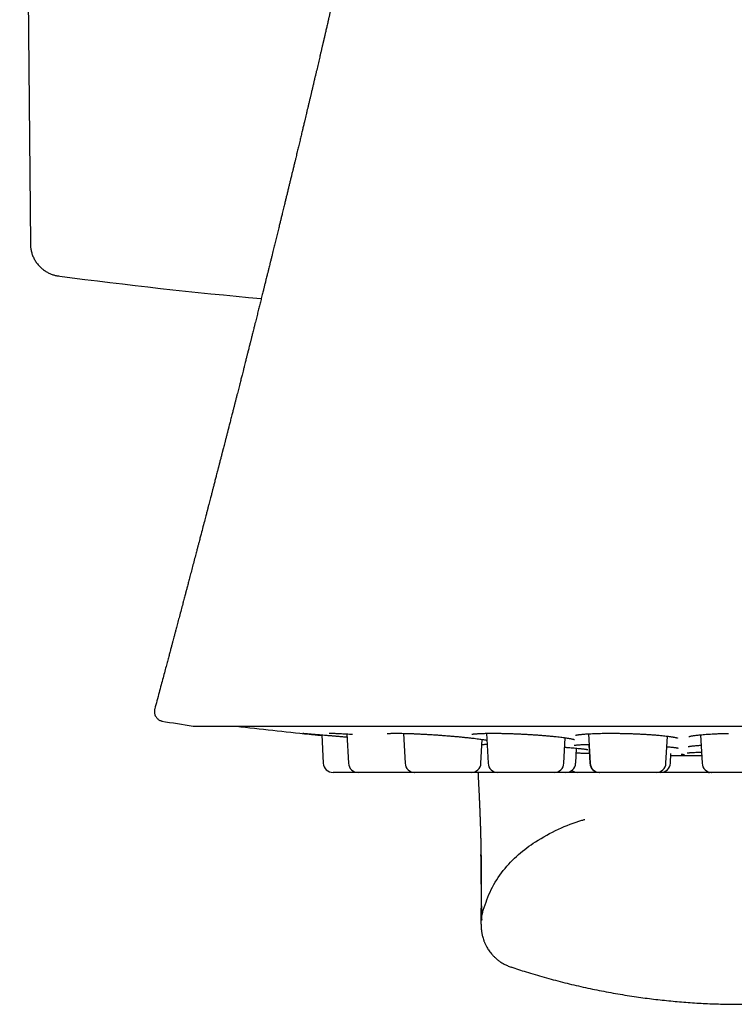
# Model space of a CAD drawing. Header units: millimetres. Extents: x 8 to 853, y 12 to 811.
# Tile 14 of 52: x 469 to 491, y 370 to 400. Entities that reach past the tile are written whole.
import ezdxf

# ---------------------------------------------------------------- set-up
doc = ezdxf.new("R2010")
doc.units = ezdxf.units.MM

msp = doc.modelspace()

# ---------------------------------------------------------------- linework, layer by layer
at = {"color": 7, "linetype": 'Continuous', "lineweight": 30}
for p, q in [((468.964, 430.312), (469.29, 392.941)), ((478.389, 399.769), (478.392, 399.781)), ((474.292, 378.213), (507.627, 378.213)), ((478.188, 377.948), (478.234, 377.085)), ((478.956, 377.977), (479.003, 377.085)), ((480.684, 377.993), (480.732, 377.085)), ((483.219, 377.994), (483.267, 377.085)), ((486.335, 377.979), (486.382, 377.085)), ((489.756, 377.949), (489.801, 377.085)), ((483.049, 377.085), (483.087, 377.808)), ((485.584, 377.085), (485.624, 377.858)), ((486.344, 377.656), (486.374, 377.085)), ((488.699, 377.085), (488.742, 377.907)), ((485.942, 377.085), (485.966, 377.539)), ((488.835, 377.085), (488.85, 377.374)), ((489.194, 377.312), (489.789, 377.312)), ((481.021, 376.8), (479.303, 376.8)), ((481.021, 376.8), (481.026, 376.8)), ((481.027, 376.8), (481.025, 376.8)), ((482.75, 376.8), (481.032, 376.8)), ((485.284, 376.8), (483.566, 376.8)), ((486.678, 376.8), (486.673, 376.8)), ((488.4, 376.8), (486.682, 376.8)), ((490.09, 376.8), (490.095, 376.8)), ((491.819, 376.8), (490.101, 376.8)), ((483.966, 370.858), (483.966, 370.858))]:
    msp.add_line(p, q, dxfattribs=at)
at = {"color": 7, "linetype": 'Continuous', "lineweight": 30, "flags": 128}
msp.add_lwpolyline([(489.996, 376.8), (490.031, 376.802), (490.049, 376.805)], dxfattribs=at)
at = {"color": 7, "linetype": 'Continuous', "lineweight": 30}
for centre, radius, start, end in [((490.96, 550.6), 160, 262.53949, 264.75779), ((490.96, 486.951), 110.01, 260.76299, 261.26965), ((474.292, 378.413), 0.2, 261.2697, 270), ((490.96, 507.3), 130, 263.20595, 264.19), ((478.533, 377.1), 0.3, 183, 270), ((479.303, 377.1), 0.3, 183, 270), ((481.032, 377.1), 0.3, 183, 270), ((482.75, 377.1), 0.3, 270, 357), ((483.566, 377.1), 0.3, 183, 270), ((485.284, 377.1), 0.3, 270, 357), ((485.642, 377.1), 0.3, 270, 357), ((486.673, 377.1), 0.3, 183, 270), ((486.682, 377.1), 0.3, 183, 270), ((488.4, 377.1), 0.3, 270, 357), ((488.535, 377.1), 0.3, 270, 357), ((490.96, 507.3), 130, 269.06872, 269.21585), ((489.194, 378.312), 1, 269.2159, 270), ((490.101, 377.1), 0.3, 183, 270), ((486.006, 377.1), 0.3, 232.6736, 270)]:
    msp.add_arc(centre, radius, start, end, dxfattribs=at)
for points, knots in [([(482.581, 407.542), (482.577, 407.539), (482.57, 407.532), (482.56, 407.522), (482.552, 407.514), (482.546, 407.507), (482.541, 407.502), (482.539, 407.5), (482.537, 407.498), (482.536, 407.497), (482.534, 407.495), (482.531, 407.492), (482.526, 407.488), (482.517, 407.48), (482.498, 407.463), (482.469, 407.436), (482.429, 407.4), (482.383, 407.358), (482.33, 407.309), (482.271, 407.254), (482.207, 407.194), (482.138, 407.127), (482.063, 407.053), (481.982, 406.973), (481.895, 406.885), (481.803, 406.789), (481.705, 406.686), (481.606, 406.579), (481.506, 406.468), (481.406, 406.354), (481.302, 406.233), (481.195, 406.105), (481.084, 405.969), (480.971, 405.825), (480.86, 405.681), (480.752, 405.535), (480.646, 405.389), (480.54, 405.237), (480.434, 405.081), (480.332, 404.923), (480.233, 404.768), (480.139, 404.614), (480.032, 404.434), (479.915, 404.228), (479.791, 403.999), (479.676, 403.776), (479.571, 403.562), (479.476, 403.357), (479.389, 403.162), (479.309, 402.974), (479.235, 402.793), (479.168, 402.62), (479.106, 402.456), (479.05, 402.3), (479.001, 402.157), (478.958, 402.028), (478.921, 401.91), (478.887, 401.801), (478.856, 401.699), (478.829, 401.606), (478.805, 401.52), (478.783, 401.442), (478.765, 401.373), (478.748, 401.311), (478.733, 401.251), (478.719, 401.195), (478.707, 401.149), (478.697, 401.109), (478.689, 401.076), (478.68, 401.038), (478.669, 400.995), (478.658, 400.949), (478.648, 400.906), (478.64, 400.872), (478.632, 400.837), (478.622, 400.793), (478.61, 400.74), (478.597, 400.688), (478.588, 400.647), (478.58, 400.611), (478.572, 400.577), (478.563, 400.539), (478.554, 400.502), (478.546, 400.464), (478.534, 400.414), (478.52, 400.351), (478.504, 400.284), (478.49, 400.22), (478.474, 400.154), (478.462, 400.098), (478.451, 400.052), (478.442, 400.012), (478.433, 399.972), (478.424, 399.935), (478.415, 399.895), (478.406, 399.855), (478.397, 399.816), (478.392, 399.793), (478.389, 399.781)], [0, 0, 0, 0, 0.003198, 0.005796, 0.007802, 0.009232, 0.009744, 0.010134, 0.010293, 0.010436, 0.01057, 0.011156, 0.011666, 0.012679, 0.014818, 0.019692, 0.025151, 0.031685, 0.039302, 0.048013, 0.057216, 0.067407, 0.078599, 0.090803, 0.104035, 0.118308, 0.13364, 0.150048, 0.165715, 0.182281, 0.199759, 0.218168, 0.237525, 0.257847, 0.279155, 0.298624, 0.318878, 0.339931, 0.36161, 0.383058, 0.404159, 0.424904, 0.445284, 0.476546, 0.506844, 0.536144, 0.564409, 0.590652, 0.615873, 0.640043, 0.663135, 0.685123, 0.705982, 0.725686, 0.744208, 0.759811, 0.774423, 0.788028, 0.800615, 0.812173, 0.82269, 0.832161, 0.840532, 0.847877, 0.854273, 0.859811, 0.864635, 0.867133, 0.870346, 0.873699, 0.878136, 0.883554, 0.88821, 0.891587, 0.894805, 0.899508, 0.90554, 0.911165, 0.916083, 0.919324, 0.922802, 0.926521, 0.930335, 0.934281, 0.938692, 0.945457, 0.952112, 0.958424, 0.964372, 0.97024, 0.97387, 0.977366, 0.980849, 0.984422, 0.987855, 0.991391, 0.99536, 1, 1, 1, 1]), ([(478.388, 399.769), (478.384, 399.754), (478.375, 399.716), (478.361, 399.655), (478.346, 399.589), (478.331, 399.525), (478.316, 399.461), (478.302, 399.401), (478.29, 399.348), (478.279, 399.3), (478.267, 399.249), (478.254, 399.195), (478.243, 399.148), (478.234, 399.109), (478.228, 399.08), (478.221, 399.052), (478.213, 399.02), (478.204, 398.979), (478.194, 398.936), (478.184, 398.895), (478.175, 398.855), (478.165, 398.813), (478.154, 398.766), (478.144, 398.72), (478.131, 398.666), (478.115, 398.598), (478.095, 398.514), (478.075, 398.427), (478.054, 398.338), (478.036, 398.263), (478.023, 398.204), (478.013, 398.162), (478.003, 398.121), (477.993, 398.077), (477.982, 398.032), (477.972, 397.99), (477.963, 397.952), (477.954, 397.914), (477.944, 397.869), (477.932, 397.818), (477.919, 397.765), (477.907, 397.715), (477.896, 397.668), (477.885, 397.619), (477.873, 397.568), (477.861, 397.519), (477.851, 397.475), (477.84, 397.432), (477.825, 397.369), (477.806, 397.286), (477.782, 397.185), (477.759, 397.088), (477.735, 396.989), (477.713, 396.895), (477.69, 396.801), (477.672, 396.725), (477.657, 396.66), (477.644, 396.605), (477.63, 396.545), (477.615, 396.485), (477.602, 396.429), (477.588, 396.373), (477.574, 396.312), (477.557, 396.242), (477.54, 396.172), (477.523, 396.1), (477.505, 396.024), (477.486, 395.947), (477.468, 395.871), (477.45, 395.796), (477.431, 395.718), (477.412, 395.638), (477.396, 395.57), (477.382, 395.513), (477.371, 395.466), (477.359, 395.416), (477.345, 395.36), (477.331, 395.301), (477.317, 395.245), (477.306, 395.197), (477.296, 395.155), (477.28, 395.093), (477.259, 395.004), (477.232, 394.891), (477.204, 394.778), (477.177, 394.666), (477.149, 394.551), (477.121, 394.434), (477.092, 394.318), (477.069, 394.22), (477.048, 394.137), (477.031, 394.065), (477.012, 393.987), (476.993, 393.909), (476.976, 393.839), (476.96, 393.777), (476.947, 393.723), (476.935, 393.671), (476.921, 393.617), (476.907, 393.559), (476.891, 393.494), (476.874, 393.425), (476.856, 393.35), (476.836, 393.27), (476.816, 393.188), (476.796, 393.106), (476.776, 393.025), (476.756, 392.944), (476.736, 392.865), (476.717, 392.785), (476.696, 392.702), (476.674, 392.61), (476.649, 392.51), (476.624, 392.409), (476.601, 392.317), (476.582, 392.238), (476.566, 392.174), (476.553, 392.122), (476.542, 392.078), (476.531, 392.033), (476.518, 391.981), (476.502, 391.918), (476.487, 391.855), (476.472, 391.796), (476.458, 391.741), (476.445, 391.687), (476.432, 391.637), (476.422, 391.594), (476.413, 391.557), (476.402, 391.515), (476.388, 391.459), (476.371, 391.389), (476.352, 391.314), (476.333, 391.238), (476.314, 391.163), (476.296, 391.088), (476.277, 391.015), (476.259, 390.942), (476.24, 390.867), (476.221, 390.789), (476.202, 390.712), (476.182, 390.633), (476.16, 390.548), (476.137, 390.454), (476.114, 390.362), (476.093, 390.278), (476.076, 390.209), (476.06, 390.147), (476.046, 390.092), (476.034, 390.043), (476.023, 390.001), (476.013, 389.96), (476.002, 389.915), (475.988, 389.862), (475.973, 389.801), (475.957, 389.737), (475.941, 389.676), (475.927, 389.62), (475.915, 389.571), (475.904, 389.527), (475.895, 389.492), (475.885, 389.454), (475.873, 389.408), (475.858, 389.347), (475.84, 389.276), (475.819, 389.192), (475.797, 389.104), (475.774, 389.015), (475.754, 388.937), (475.737, 388.867), (475.72, 388.802), (475.703, 388.734), (475.676, 388.63), (475.642, 388.495), (475.605, 388.351), (475.575, 388.231), (475.55, 388.134), (475.526, 388.04), (475.506, 387.959), (475.489, 387.894), (475.475, 387.839), (475.46, 387.78), (475.443, 387.714), (475.425, 387.643), (475.406, 387.57), (475.388, 387.5), (475.371, 387.432), (475.355, 387.37), (475.342, 387.319), (475.332, 387.28), (475.324, 387.248), (475.315, 387.214), (475.304, 387.172), (475.292, 387.124), (475.274, 387.055), (475.253, 386.972), (475.228, 386.877), (475.206, 386.79), (475.187, 386.715), (475.172, 386.658), (475.162, 386.619), (475.155, 386.59), (475.146, 386.556), (475.135, 386.514), (475.122, 386.465), (475.109, 386.413), (475.095, 386.358), (475.08, 386.301), (475.066, 386.245), (475.052, 386.194), (475.041, 386.15), (475.032, 386.114), (475.022, 386.076), (475.01, 386.031), (474.995, 385.972), (474.978, 385.906), (474.96, 385.838), (474.943, 385.772), (474.927, 385.709), (474.911, 385.646), (474.895, 385.585), (474.881, 385.529), (474.868, 385.479), (474.856, 385.433), (474.843, 385.386), (474.83, 385.335), (474.816, 385.278), (474.799, 385.215), (474.781, 385.143), (474.76, 385.066), (474.741, 384.993), (474.725, 384.931), (474.714, 384.887), (474.705, 384.853), (474.698, 384.825), (474.689, 384.793), (474.678, 384.75), (474.664, 384.695), (474.647, 384.629), (474.626, 384.551), (474.593, 384.423), (474.546, 384.244), (474.501, 384.072), (474.469, 383.948), (474.451, 383.88), (474.435, 383.817), (474.42, 383.763), (474.409, 383.72), (474.401, 383.688), (474.393, 383.657), (474.383, 383.62), (474.37, 383.568), (474.352, 383.502), (474.322, 383.388), (474.282, 383.234), (474.232, 383.046), (474.185, 382.867), (474.149, 382.727), (474.122, 382.625), (474.104, 382.557), (474.087, 382.492), (474.071, 382.433), (474.058, 382.383), (474.047, 382.34), (474.035, 382.298), (474.022, 382.249), (474.006, 382.188), (473.988, 382.117), (473.966, 382.036), (473.935, 381.916), (473.892, 381.757), (473.851, 381.6), (473.818, 381.477), (473.796, 381.392), (473.774, 381.309), (473.753, 381.23), (473.734, 381.161), (473.719, 381.102), (473.705, 381.052), (473.693, 381.006), (473.679, 380.952), (473.661, 380.887), (473.64, 380.806), (473.616, 380.714), (473.588, 380.61), (473.557, 380.494), (473.523, 380.366), (473.485, 380.226), (473.443, 380.066), (473.395, 379.886), (473.34, 379.683), (473.282, 379.465), (473.22, 379.232), (473.154, 378.988), (473.109, 378.822), (473.087, 378.738)], [0, 0, 0, 0, 0.002159, 0.005429, 0.008662, 0.011428, 0.014511, 0.017784, 0.019906, 0.022129, 0.024554, 0.02718, 0.029683, 0.031303, 0.032619, 0.033823, 0.035338, 0.037178, 0.039535, 0.041429, 0.0431, 0.045133, 0.04747, 0.049665, 0.051654, 0.05524, 0.059237, 0.063522, 0.067718, 0.071871, 0.074102, 0.076059, 0.077878, 0.079937, 0.082242, 0.084313, 0.085926, 0.087572, 0.089715, 0.092315, 0.094866, 0.097214, 0.099367, 0.101568, 0.104169, 0.10658, 0.108495, 0.110427, 0.112711, 0.117511, 0.122218, 0.127028, 0.131274, 0.136243, 0.140427, 0.144674, 0.147025, 0.149595, 0.15246, 0.155531, 0.158185, 0.160475, 0.163479, 0.166821, 0.170353, 0.173462, 0.177094, 0.18114, 0.184354, 0.187909, 0.191905, 0.195379, 0.199258, 0.201531, 0.203582, 0.205882, 0.208658, 0.211614, 0.21426, 0.216562, 0.218431, 0.220249, 0.225444, 0.230978, 0.236407, 0.241489, 0.246877, 0.25272, 0.258181, 0.263438, 0.266599, 0.269965, 0.273783, 0.277698, 0.281025, 0.283756, 0.286465, 0.288736, 0.291146, 0.294117, 0.297077, 0.300381, 0.303935, 0.307738, 0.311775, 0.315578, 0.319496, 0.323267, 0.327052, 0.330834, 0.334677, 0.338861, 0.343951, 0.348924, 0.353261, 0.356967, 0.360146, 0.362432, 0.364396, 0.366356, 0.36886, 0.371897, 0.375295, 0.377765, 0.380381, 0.383093, 0.385504, 0.387524, 0.389153, 0.390722, 0.393627, 0.397069, 0.400679, 0.404294, 0.407913, 0.411485, 0.414935, 0.418261, 0.421967, 0.425637, 0.429289, 0.433012, 0.436877, 0.441431, 0.446428, 0.450023, 0.4533, 0.456259, 0.458893, 0.461198, 0.463174, 0.464942, 0.466994, 0.469581, 0.472571, 0.475635, 0.47876, 0.481258, 0.483693, 0.485765, 0.487455, 0.488769, 0.491148, 0.494032, 0.49742, 0.501364, 0.505888, 0.510093, 0.513983, 0.517084, 0.520057, 0.523275, 0.526736, 0.534897, 0.542609, 0.547321, 0.551913, 0.556463, 0.560844, 0.563369, 0.56582, 0.568614, 0.571791, 0.575318, 0.57881, 0.582159, 0.585365, 0.588403, 0.59108, 0.592616, 0.593998, 0.595596, 0.597568, 0.599912, 0.602515, 0.607361, 0.611873, 0.616051, 0.619721, 0.622702, 0.624074, 0.62532, 0.626913, 0.628921, 0.631342, 0.633896, 0.636383, 0.6392, 0.641926, 0.644439, 0.646512, 0.648141, 0.649648, 0.651899, 0.654667, 0.65795, 0.661437, 0.664405, 0.667383, 0.670369, 0.673362, 0.676107, 0.678402, 0.680558, 0.682721, 0.685122, 0.687804, 0.69084, 0.694233, 0.697981, 0.701965, 0.704631, 0.706755, 0.70834, 0.709385, 0.710856, 0.712897, 0.71551, 0.718692, 0.722443, 0.726617, 0.736968, 0.74801, 0.751291, 0.754628, 0.757754, 0.76034, 0.762386, 0.763893, 0.764933, 0.766731, 0.769214, 0.77238, 0.776228, 0.785562, 0.794509, 0.803071, 0.811146, 0.814494, 0.817719, 0.820818, 0.823702, 0.826177, 0.828069, 0.829806, 0.832198, 0.835091, 0.838483, 0.842374, 0.846692, 0.855653, 0.865183, 0.869153, 0.873213, 0.87735, 0.881166, 0.88448, 0.887247, 0.889531, 0.891659, 0.893912, 0.89717, 0.901001, 0.905405, 0.910379, 0.915922, 0.922031, 0.928706, 0.935944, 0.944901, 0.954585, 0.964992, 0.976117, 0.987955, 1, 1, 1, 1]), ([(469.29, 392.941), (469.292, 392.905), (469.295, 392.831), (469.314, 392.721), (469.347, 392.611), (469.393, 392.502), (469.453, 392.399), (469.525, 392.302), (469.606, 392.217), (469.693, 392.145), (469.784, 392.085), (469.879, 392.036), (469.977, 391.998), (470.075, 391.971), (470.141, 391.961), (470.173, 391.956)], [0, 0, 0, 0, 0.0748156, 0.1522507, 0.2319379, 0.3134292, 0.3962066, 0.4796994, 0.5633067, 0.6395367, 0.7149012, 0.7889785, 0.8613905, 0.9318117, 1, 1, 1, 1]), ([(473.087, 378.737), (473.084, 378.725), (473.078, 378.701), (473.076, 378.665), (473.077, 378.632), (473.082, 378.599), (473.09, 378.568), (473.1, 378.541), (473.112, 378.516), (473.128, 378.49), (473.151, 378.46), (473.179, 378.432), (473.211, 378.407), (473.246, 378.388), (473.28, 378.374), (473.303, 378.369), (473.312, 378.367)], [0, 0, 0, 0, 0.077551, 0.151184, 0.219646, 0.281895, 0.35385, 0.412067, 0.461238, 0.523485, 0.601057, 0.693168, 0.77089, 0.854865, 0.943759, 1, 1, 1, 1]), ([(477.607, 377.997), (477.607, 377.997), (477.606, 377.997), (477.609, 377.996), (477.613, 377.995), (477.625, 377.994), (477.644, 377.993), (477.674, 377.99), (477.714, 377.987), (477.766, 377.983), (477.83, 377.978), (477.903, 377.972), (477.985, 377.965), (478.073, 377.958), (478.168, 377.95), (478.268, 377.941), (478.372, 377.932), (478.481, 377.923), (478.593, 377.913), (478.708, 377.903), (478.825, 377.893), (478.91, 377.885), (478.956, 377.881), (478.961, 377.88)], [0, 0, 0, 0, 0.001583, 0.022889, 0.056033, 0.090599, 0.138895, 0.189722, 0.24309, 0.298998, 0.357451, 0.417173, 0.476549, 0.535548, 0.594138, 0.65229, 0.709986, 0.767219, 0.824003, 0.880347, 0.93627, 0.991898, 1, 1, 1, 1]), ([(478.189, 377.93), (478.174, 377.931), (478.124, 377.936), (478.047, 377.944), (477.956, 377.952), (477.875, 377.96), (477.823, 377.966), (477.801, 377.968), (477.8, 377.968)], [0, 0, 0, 0, 0.095684, 0.321129, 0.545494, 0.767917, 0.989793, 1, 1, 1, 1]), ([(477.806, 377.967), (477.82, 377.966), (477.854, 377.963), (477.913, 377.957), (477.987, 377.95), (478.067, 377.943), (478.135, 377.936), (478.176, 377.933), (478.189, 377.931)], [0, 0, 0, 0, 0.131194, 0.309635, 0.507131, 0.723609, 0.910447, 1, 1, 1, 1]), ([(478.411, 377.995), (478.411, 377.995), (478.411, 377.995), (478.414, 377.995), (478.423, 377.995), (478.442, 377.996), (478.474, 377.996), (478.512, 377.996), (478.558, 377.995), (478.613, 377.993), (478.678, 377.991), (478.752, 377.987), (478.835, 377.983), (478.929, 377.978), (479.026, 377.973), (479.095, 377.968), (479.126, 377.967)], [0, 0, 0, 0, 0.002921, 0.0519873, 0.1018824, 0.1697164, 0.2394152, 0.3123601, 0.3887161, 0.4685088, 0.5517461, 0.6384164, 0.7284879, 0.8219119, 0.9182197, 1, 1, 1, 1]), ([(480.181, 377.984), (480.181, 377.984), (480.18, 377.984), (480.182, 377.984), (480.189, 377.985), (480.202, 377.987), (480.224, 377.989), (480.252, 377.991), (480.286, 377.993), (480.325, 377.994), (480.371, 377.995), (480.43, 377.996), (480.502, 377.996), (480.587, 377.995), (480.679, 377.993), (480.776, 377.991), (480.879, 377.988), (480.986, 377.984), (481.096, 377.979), (481.21, 377.973), (481.326, 377.967), (481.444, 377.96), (481.565, 377.953), (481.688, 377.945), (481.814, 377.936), (481.94, 377.926), (482.067, 377.916), (482.194, 377.906), (482.32, 377.895), (482.443, 377.883), (482.563, 377.871), (482.679, 377.859), (482.787, 377.847), (482.886, 377.835), (482.974, 377.824), (483.055, 377.813), (483.128, 377.802), (483.188, 377.793), (483.218, 377.787), (483.23, 377.785)], [0, 0, 0, 0, 0.00366, 0.013597, 0.021425, 0.037962, 0.05767, 0.080569, 0.099846, 0.120932, 0.143834, 0.167689, 0.199347, 0.230821, 0.262092, 0.293142, 0.323957, 0.35453, 0.384866, 0.414968, 0.444842, 0.474587, 0.504635, 0.535051, 0.565839, 0.597005, 0.628557, 0.66051, 0.692888, 0.725687, 0.758733, 0.792029, 0.825555, 0.85798, 0.888677, 0.917656, 0.95017, 0.980234, 1, 1, 1, 1]), ([(482.766, 377.964), (482.766, 377.964), (482.765, 377.963), (482.769, 377.964), (482.779, 377.966), (482.799, 377.97), (482.822, 377.973), (482.844, 377.975), (482.866, 377.978), (482.888, 377.98), (482.915, 377.982), (482.95, 377.984), (482.995, 377.987), (483.05, 377.989), (483.116, 377.992), (483.193, 377.994), (483.277, 377.995), (483.368, 377.996), (483.466, 377.996), (483.572, 377.995), (483.685, 377.993), (483.804, 377.99), (483.928, 377.987), (484.057, 377.982), (484.188, 377.977), (484.319, 377.971), (484.451, 377.964), (484.581, 377.956), (484.71, 377.947), (484.837, 377.938), (484.961, 377.929), (485.08, 377.919), (485.193, 377.908), (485.3, 377.897), (485.397, 377.887), (485.484, 377.877), (485.559, 377.867), (485.624, 377.858), (485.68, 377.85), (485.727, 377.842), (485.769, 377.835), (485.807, 377.827), (485.842, 377.82), (485.868, 377.814), (485.885, 377.809), (485.896, 377.806), (485.902, 377.804), (485.903, 377.804), (485.903, 377.804)], [0, 0, 0, 0, 0.000916, 0.01524, 0.036208, 0.056096, 0.072425, 0.086365, 0.097881, 0.108128, 0.119324, 0.135508, 0.153421, 0.173068, 0.196989, 0.221594, 0.246843, 0.272724, 0.299227, 0.326348, 0.354088, 0.382451, 0.411444, 0.440772, 0.470067, 0.499333, 0.528575, 0.557795, 0.587004, 0.616218, 0.645461, 0.674635, 0.703657, 0.732534, 0.760264, 0.786262, 0.810536, 0.833094, 0.853943, 0.873087, 0.89076, 0.909231, 0.92908, 0.949755, 0.961991, 0.974298, 0.988103, 1, 1, 1, 1]), ([(485.932, 377.933), (485.932, 377.933), (485.931, 377.932), (485.934, 377.933), (485.941, 377.935), (485.951, 377.938), (485.964, 377.94), (485.98, 377.944), (486.001, 377.947), (486.027, 377.951), (486.055, 377.955), (486.086, 377.959), (486.123, 377.963), (486.168, 377.967), (486.223, 377.971), (486.29, 377.976), (486.367, 377.981), (486.452, 377.985), (486.544, 377.989), (486.643, 377.992), (486.75, 377.994), (486.863, 377.995), (486.982, 377.996), (487.107, 377.996), (487.236, 377.994), (487.368, 377.992), (487.5, 377.989), (487.632, 377.985), (487.764, 377.98), (487.894, 377.974), (488.021, 377.968), (488.146, 377.96), (488.266, 377.952), (488.38, 377.943), (488.487, 377.934), (488.583, 377.925), (488.666, 377.916), (488.737, 377.907), (488.789, 377.901), (488.827, 377.895), (488.854, 377.891), (488.878, 377.887), (488.901, 377.884), (488.924, 377.88), (488.95, 377.875), (488.977, 377.87), (489.003, 377.864), (489.024, 377.859), (489.038, 377.855), (489.049, 377.852), (489.055, 377.85), (489.057, 377.849), (489.056, 377.849), (489.056, 377.849)], [0, 0, 0, 0, 0.003047, 0.014732, 0.027145, 0.04217, 0.055293, 0.066491, 0.082736, 0.09716, 0.11021, 0.124474, 0.140381, 0.157935, 0.177139, 0.201127, 0.225805, 0.25113, 0.27709, 0.303676, 0.330882, 0.35871, 0.387163, 0.416249, 0.445703, 0.475183, 0.504691, 0.534231, 0.563808, 0.59343, 0.623116, 0.652891, 0.682643, 0.712296, 0.741858, 0.769928, 0.795642, 0.819012, 0.840047, 0.851552, 0.86222, 0.872053, 0.881133, 0.891628, 0.904499, 0.919732, 0.936814, 0.95274, 0.967019, 0.977669, 0.988193, 0.999922, 1, 1, 1, 1]), ([(489.4, 377.894), (489.4, 377.894), (489.4, 377.894), (489.407, 377.896), (489.418, 377.899), (489.44, 377.905), (489.475, 377.912), (489.516, 377.919), (489.564, 377.926), (489.618, 377.934), (489.682, 377.941), (489.755, 377.949), (489.836, 377.956), (489.923, 377.963), (490.014, 377.969), (490.107, 377.975), (490.208, 377.98), (490.318, 377.985), (490.436, 377.989), (490.535, 377.992), (490.594, 377.993), (490.612, 377.993)], [0, 0, 0, 0, 0.02142, 0.051828, 0.08166, 0.139543, 0.194941, 0.247622, 0.298163, 0.351343, 0.40818, 0.468684, 0.531359, 0.592869, 0.653079, 0.711981, 0.76958, 0.837243, 0.903978, 0.969802, 1, 1, 1, 1]), ([(483.093, 377.652), (483.093, 377.652), (483.091, 377.652), (483.097, 377.652), (483.108, 377.654), (483.127, 377.655), (483.152, 377.657), (483.181, 377.658), (483.21, 377.659), (483.23, 377.66), (483.237, 377.66)], [0, 0, 0, 0, 0.016505, 0.142447, 0.290788, 0.461812, 0.60511, 0.758676, 0.914936, 1, 1, 1, 1]), ([(485.895, 377.627), (485.895, 377.627), (485.896, 377.627), (485.906, 377.629), (485.921, 377.631), (485.942, 377.634), (485.973, 377.637), (486.019, 377.642), (486.076, 377.646), (486.144, 377.649), (486.22, 377.653), (486.29, 377.655), (486.335, 377.656), (486.352, 377.657)], [0, 0, 0, 0, 0.069158, 0.13291, 0.191705, 0.252451, 0.353793, 0.46051, 0.573987, 0.694247, 0.821338, 0.932498, 1, 1, 1, 1]), ([(485.609, 377.569), (485.628, 377.567), (485.681, 377.563), (485.763, 377.557), (485.854, 377.549), (485.94, 377.542), (486.013, 377.535), (486.074, 377.529), (486.124, 377.523), (486.169, 377.518), (486.211, 377.513), (486.247, 377.508), (486.275, 377.503), (486.292, 377.5), (486.303, 377.498), (486.307, 377.497), (486.309, 377.497), (486.309, 377.497), (486.309, 377.497)], [0, 0, 0, 0, 0.049183, 0.13934, 0.230253, 0.321933, 0.414389, 0.484253, 0.554566, 0.625131, 0.691878, 0.772489, 0.843504, 0.904662, 0.944063, 0.977976, 0.992893, 1, 1, 1, 1]), ([(485.958, 377.397), (485.985, 377.396), (486.05, 377.394), (486.158, 377.39), (486.264, 377.387), (486.332, 377.384), (486.358, 377.383)], [0, 0, 0, 0, 0.212227, 0.516027, 0.817447, 1, 1, 1, 1]), ([(488.726, 377.587), (488.735, 377.586), (488.769, 377.583), (488.818, 377.579), (488.873, 377.573), (488.917, 377.568), (488.955, 377.563), (488.983, 377.559), (489.005, 377.556), (489.023, 377.553), (489.039, 377.55), (489.052, 377.547), (489.063, 377.545), (489.072, 377.543), (489.077, 377.542), (489.076, 377.542), (489.076, 377.542)], [0, 0, 0, 0, 0.047211, 0.174356, 0.279135, 0.377081, 0.466811, 0.54832, 0.606592, 0.65978, 0.71365, 0.778822, 0.835799, 0.897872, 0.960726, 1, 1, 1, 1]), ([(489.168, 377.356), (489.178, 377.355), (489.201, 377.353), (489.228, 377.351), (489.249, 377.349), (489.258, 377.348), (489.261, 377.348), (489.261, 377.348), (489.261, 377.348)], [0, 0, 0, 0, 0.171364, 0.419916, 0.642245, 0.838018, 0.926089, 1, 1, 1, 1]), ([(489.351, 377.396), (489.351, 377.396), (489.351, 377.396), (489.356, 377.396), (489.367, 377.398), (489.383, 377.399), (489.404, 377.401), (489.432, 377.404), (489.469, 377.406), (489.517, 377.409), (489.575, 377.412), (489.641, 377.415), (489.711, 377.418), (489.761, 377.42), (489.784, 377.421)], [0, 0, 0, 0, 0.02751, 0.08479, 0.151419, 0.223143, 0.297398, 0.374097, 0.473407, 0.576538, 0.68347, 0.794167, 0.908577, 1, 1, 1, 1]), ([(489.373, 377.588), (489.373, 377.588), (489.373, 377.587), (489.377, 377.589), (489.388, 377.591), (489.406, 377.595), (489.429, 377.598), (489.461, 377.603), (489.504, 377.608), (489.553, 377.614), (489.608, 377.619), (489.668, 377.624), (489.723, 377.628), (489.76, 377.63), (489.773, 377.631)], [0, 0, 0, 0, 0.008609, 0.092993, 0.171306, 0.245974, 0.320104, 0.418115, 0.520268, 0.635781, 0.731276, 0.834311, 0.944833, 1, 1, 1, 1]), ([(479.299, 376.8), (479.287, 376.8), (479.254, 376.8), (479.2, 376.8), (479.137, 376.8), (479.069, 376.8), (478.996, 376.8), (478.92, 376.8), (478.849, 376.8), (478.784, 376.8), (478.725, 376.8), (478.679, 376.8), (478.643, 376.8), (478.616, 376.8), (478.586, 376.8), (478.558, 376.8), (478.537, 376.8), (478.535, 376.8), (478.533, 376.8)], [0, 0, 0, 0, 0.028335, 0.079632, 0.131145, 0.18317, 0.253248, 0.322691, 0.392242, 0.462637, 0.532715, 0.602159, 0.64848, 0.695068, 0.742139, 0.828135, 0.91363, 1, 1, 1, 1]), ([(483.562, 376.8), (483.532, 376.8), (483.468, 376.8), (483.366, 376.8), (483.272, 376.8), (483.193, 376.8), (483.129, 376.8), (483.065, 376.8), (483.003, 376.8), (482.934, 376.8), (482.861, 376.8), (482.798, 376.8), (482.764, 376.8), (482.754, 376.8)], [0, 0, 0, 0, 0.112227, 0.238361, 0.365787, 0.442145, 0.517945, 0.593626, 0.669626, 0.74638, 0.849768, 0.952221, 1, 1, 1, 1]), ([(482.958, 376.8), (482.958, 376.797), (482.959, 376.786), (482.96, 376.767), (482.961, 376.74), (482.963, 376.712), (482.964, 376.684), (482.966, 376.658), (482.967, 376.633), (482.968, 376.608), (482.969, 376.581), (482.971, 376.552), (482.972, 376.523), (482.974, 376.489), (482.976, 376.45), (482.978, 376.406), (482.98, 376.365), (482.982, 376.325), (482.984, 376.287), (482.986, 376.248), (482.988, 376.207), (482.99, 376.165), (482.992, 376.124), (482.994, 376.085), (482.995, 376.051), (482.997, 376.02), (482.998, 375.993), (482.999, 375.968), (483, 375.943), (483.001, 375.919), (483.002, 375.897), (483.003, 375.872), (483.004, 375.849), (483.005, 375.827), (483.006, 375.807), (483.007, 375.789), (483.008, 375.77), (483.009, 375.747), (483.01, 375.721), (483.011, 375.693), (483.012, 375.664), (483.013, 375.638), (483.014, 375.616), (483.015, 375.597), (483.015, 375.582), (483.016, 375.565), (483.017, 375.548), (483.017, 375.528), (483.018, 375.507), (483.019, 375.486), (483.02, 375.467), (483.02, 375.449), (483.021, 375.434), (483.022, 375.421), (483.022, 375.409), (483.022, 375.399), (483.023, 375.388), (483.023, 375.374), (483.024, 375.359), (483.024, 375.341), (483.025, 375.321), (483.026, 375.302), (483.026, 375.284), (483.027, 375.267), (483.028, 375.252), (483.028, 375.237), (483.029, 375.222), (483.029, 375.207), (483.03, 375.19), (483.03, 375.172), (483.031, 375.151), (483.032, 375.128), (483.032, 375.104), (483.033, 375.083), (483.034, 375.064), (483.034, 375.047), (483.035, 375.031), (483.035, 375.014), (483.036, 374.996), (483.036, 374.975), (483.037, 374.953), (483.037, 374.932), (483.038, 374.912), (483.038, 374.895), (483.039, 374.88), (483.039, 374.866), (483.04, 374.852), (483.04, 374.836), (483.04, 374.817), (483.041, 374.795), (483.042, 374.772), (483.042, 374.749), (483.043, 374.728), (483.043, 374.709), (483.043, 374.692), (483.044, 374.676), (483.044, 374.659), (483.045, 374.639), (483.045, 374.617), (483.045, 374.595), (483.046, 374.572), (483.046, 374.552), (483.047, 374.533), (483.047, 374.516), (483.047, 374.499), (483.047, 374.484), (483.048, 374.47), (483.048, 374.457), (483.048, 374.442), (483.048, 374.425), (483.049, 374.405), (483.049, 374.381), (483.049, 374.353), (483.05, 374.324), (483.05, 374.304), (483.05, 374.294)], [0, 0, 0, 0, 0.003042, 0.011094, 0.019218, 0.029773, 0.039374, 0.048018, 0.055963, 0.064619, 0.074022, 0.084198, 0.094158, 0.103688, 0.119915, 0.135078, 0.149607, 0.163553, 0.17715, 0.190658, 0.205307, 0.221033, 0.236726, 0.249975, 0.26283, 0.274953, 0.283953, 0.292879, 0.303284, 0.31117, 0.319792, 0.329152, 0.338414, 0.346762, 0.354193, 0.360713, 0.36714, 0.376474, 0.386684, 0.397769, 0.409169, 0.419483, 0.428643, 0.435031, 0.440775, 0.446973, 0.454006, 0.461873, 0.470576, 0.478683, 0.486717, 0.493847, 0.50007, 0.505385, 0.509721, 0.513503, 0.518021, 0.523411, 0.52981, 0.537118, 0.545291, 0.553296, 0.560694, 0.567485, 0.573669, 0.580116, 0.585867, 0.592062, 0.598965, 0.606577, 0.614899, 0.625525, 0.635637, 0.644766, 0.65291, 0.65957, 0.665891, 0.673011, 0.680973, 0.689777, 0.699424, 0.709126, 0.717284, 0.724738, 0.731488, 0.737533, 0.74333, 0.749805, 0.758506, 0.768223, 0.778941, 0.789426, 0.798898, 0.807213, 0.814549, 0.821376, 0.829087, 0.837943, 0.847814, 0.858629, 0.869047, 0.878554, 0.887004, 0.894575, 0.901731, 0.909341, 0.91577, 0.922502, 0.929634, 0.938073, 0.948039, 0.959316, 0.972073, 0.986311, 1, 1, 1, 1]), ([(485.642, 376.8), (485.642, 376.8), (485.641, 376.8), (485.633, 376.8), (485.621, 376.8), (485.604, 376.8), (485.58, 376.8), (485.547, 376.8), (485.503, 376.8), (485.451, 376.8), (485.392, 376.8), (485.337, 376.8), (485.301, 376.8), (485.288, 376.8)], [0, 0, 0, 0, 0.080441, 0.160245, 0.239871, 0.319779, 0.400426, 0.509204, 0.616997, 0.724957, 0.834228, 0.943006, 1, 1, 1, 1]), ([(486.002, 376.8), (485.977, 376.8), (485.93, 376.8), (485.862, 376.8), (485.798, 376.8), (485.734, 376.8), (485.684, 376.8), (485.655, 376.8), (485.646, 376.8)], [0, 0, 0, 0, 0.208838, 0.388686, 0.56722, 0.745472, 0.924477, 1, 1, 1, 1]), ([(486.669, 376.8), (486.649, 376.8), (486.609, 376.8), (486.542, 376.8), (486.468, 376.8), (486.393, 376.8), (486.322, 376.8), (486.257, 376.8), (486.198, 376.8), (486.152, 376.8), (486.116, 376.8), (486.089, 376.8), (486.059, 376.8), (486.031, 376.8), (486.01, 376.8), (486.007, 376.8), (486.006, 376.8)], [0, 0, 0, 0, 0.052717, 0.109438, 0.185841, 0.261553, 0.337382, 0.414132, 0.490535, 0.566247, 0.616749, 0.667542, 0.718862, 0.812621, 0.905833, 1, 1, 1, 1]), ([(488.535, 376.8), (488.535, 376.8), (488.534, 376.8), (488.526, 376.8), (488.514, 376.8), (488.497, 376.8), (488.473, 376.8), (488.443, 376.8), (488.416, 376.8), (488.404, 376.8)], [0, 0, 0, 0, 0.135403, 0.269734, 0.403765, 0.538271, 0.674021, 0.857121, 1, 1, 1, 1]), ([(489.996, 376.8), (489.996, 376.8), (489.995, 376.8), (489.988, 376.8), (489.976, 376.8), (489.959, 376.8), (489.934, 376.8), (489.901, 376.8), (489.857, 376.8), (489.805, 376.8), (489.746, 376.8), (489.681, 376.8), (489.618, 376.8), (489.56, 376.8), (489.508, 376.8), (489.439, 376.8), (489.352, 376.8), (489.246, 376.8), (489.152, 376.8), (489.073, 376.8), (489.008, 376.8), (488.945, 376.8), (488.882, 376.8), (488.814, 376.8), (488.741, 376.8), (488.665, 376.8), (488.597, 376.8), (488.558, 376.8), (488.539, 376.8)], [0, 0, 0, 0, 0.032339, 0.064422, 0.096433, 0.128558, 0.16098, 0.20471, 0.248046, 0.291448, 0.335377, 0.379108, 0.422443, 0.451349, 0.480421, 0.509795, 0.56346, 0.616812, 0.67071, 0.703008, 0.73507, 0.767081, 0.799227, 0.831693, 0.875423, 0.918759, 0.962161, 1, 1, 1, 1]), ([(490.09, 376.8), (490.089, 376.8), (490.088, 376.8), (490.081, 376.8), (490.069, 376.8), (490.052, 376.8), (490.03, 376.8), (490.011, 376.8), (490.001, 376.8)], [0, 0, 0, 0, 0.165134, 0.3289602, 0.4924196, 0.6564591, 0.8220158, 1, 1, 1, 1]), ([(483.12, 372.598), (483.193, 372.809), (483.341, 373.235), (483.711, 373.813), (484.178, 374.299), (484.748, 374.725), (485.402, 375.072), (485.918, 375.282), (486.195, 375.357), (486.225, 375.365)], [0, 0, 0, 0, 0.156377, 0.315495, 0.470583, 0.61796, 0.802072, 0.978471, 1, 1, 1, 1]), ([(483.05, 374.342), (483.05, 374.328), (483.05, 374.302), (483.051, 374.265), (483.051, 374.23), (483.051, 374.199), (483.052, 374.17), (483.052, 374.144), (483.052, 374.122), (483.052, 374.103), (483.052, 374.086), (483.052, 374.071), (483.052, 374.057), (483.053, 374.045), (483.053, 374.036), (483.053, 374.027), (483.053, 374.019), (483.053, 374.009), (483.053, 373.996), (483.053, 373.979), (483.053, 373.957), (483.053, 373.928), (483.053, 373.895), (483.054, 373.862), (483.054, 373.829), (483.054, 373.794), (483.054, 373.759), (483.054, 373.723), (483.054, 373.688), (483.054, 373.655), (483.054, 373.623), (483.054, 373.593), (483.054, 373.562), (483.054, 373.533), (483.054, 373.507), (483.054, 373.485), (483.054, 373.462), (483.054, 373.44), (483.054, 373.42), (483.054, 373.402), (483.054, 373.387), (483.054, 373.373), (483.054, 373.36), (483.054, 373.347), (483.054, 373.331), (483.054, 373.313), (483.054, 373.292), (483.054, 373.267), (483.054, 373.238), (483.054, 373.206), (483.054, 373.173), (483.054, 373.145), (483.054, 373.121), (483.054, 373.103), (483.054, 373.085), (483.054, 373.069), (483.053, 373.054), (483.053, 373.041), (483.053, 373.028), (483.053, 373.018), (483.053, 373.008), (483.053, 372.999), (483.053, 372.989), (483.053, 372.979), (483.053, 372.967), (483.053, 372.952), (483.053, 372.934), (483.053, 372.915), (483.052, 372.896), (483.052, 372.876), (483.052, 372.855), (483.052, 372.833), (483.052, 372.807), (483.052, 372.777), (483.051, 372.742), (483.051, 372.714), (483.051, 372.691), (483.051, 372.675), (483.051, 372.658), (483.05, 372.641), (483.05, 372.625), (483.05, 372.606), (483.05, 372.586), (483.05, 372.565), (483.05, 372.542), (483.049, 372.522), (483.049, 372.505), (483.049, 372.491), (483.049, 372.478), (483.049, 372.465), (483.049, 372.454), (483.049, 372.443), (483.049, 372.433), (483.049, 372.424), (483.049, 372.416), (483.049, 372.409), (483.049, 372.401), (483.049, 372.393), (483.049, 372.384), (483.049, 372.375), (483.049, 372.365), (483.049, 372.355), (483.049, 372.343), (483.049, 372.33), (483.049, 372.317), (483.049, 372.302), (483.049, 372.288), (483.049, 372.272), (483.049, 372.255), (483.05, 372.236), (483.05, 372.216), (483.051, 372.203), (483.051, 372.197)], [0, 0, 0, 0, 0.01194, 0.023114, 0.033525, 0.043173, 0.052059, 0.060185, 0.066672, 0.072577, 0.077901, 0.082645, 0.087057, 0.090812, 0.093909, 0.096408, 0.098941, 0.10168, 0.1064, 0.111627, 0.117363, 0.128211, 0.138959, 0.149592, 0.161009, 0.172818, 0.185037, 0.197652, 0.210055, 0.221914, 0.23323, 0.244079, 0.255406, 0.26749, 0.275812, 0.284459, 0.293356, 0.301821, 0.309692, 0.316969, 0.322721, 0.328038, 0.333045, 0.338341, 0.344005, 0.351979, 0.360585, 0.369823, 0.38285, 0.39638, 0.410413, 0.424949, 0.433482, 0.441814, 0.449638, 0.456954, 0.463762, 0.470061, 0.475851, 0.480712, 0.485144, 0.489385, 0.493866, 0.498597, 0.503577, 0.511672, 0.520351, 0.529614, 0.539196, 0.548507, 0.560258, 0.571507, 0.58229, 0.601268, 0.620068, 0.638962, 0.648542, 0.658209, 0.667963, 0.677806, 0.687742, 0.698089, 0.711035, 0.724795, 0.739368, 0.754753, 0.763889, 0.773288, 0.782689, 0.791517, 0.799753, 0.807265, 0.814205, 0.820574, 0.826372, 0.83178, 0.837424, 0.843488, 0.84997, 0.856872, 0.864192, 0.871931, 0.881487, 0.891612, 0.902256, 0.913367, 0.924944, 0.936988, 0.951779, 0.967213, 0.983287, 1, 1, 1, 1]), ([(483.08, 372.521), (483.079, 372.541), (483.077, 372.58), (483.074, 372.661), (483.071, 372.758), (483.068, 372.873), (483.066, 373.003), (483.064, 373.15), (483.062, 373.311), (483.059, 373.489), (483.057, 373.683), (483.055, 373.896), (483.053, 374.099), (483.051, 374.238), (483.05, 374.294)], [0, 0, 0, 0, 0.086392, 0.172836, 0.259289, 0.345709, 0.432051, 0.516722, 0.60123, 0.685618, 0.76995, 0.856041, 0.942271, 1, 1, 1, 1]), ([(483.073, 372.323), (483.073, 372.326), (483.07, 372.419), (483.095, 372.51), (483.12, 372.598)], [0, 0, 0, 0, 0.035958, 1, 1, 1, 1]), ([(483.073, 372.323), (483.073, 372.321), (483.072, 372.317), (483.072, 372.312), (483.072, 372.308), (483.071, 372.303), (483.071, 372.3), (483.071, 372.297), (483.071, 372.294), (483.071, 372.292), (483.071, 372.29), (483.07, 372.288), (483.07, 372.287), (483.07, 372.286), (483.07, 372.284), (483.07, 372.283), (483.07, 372.282), (483.07, 372.281), (483.07, 372.281), (483.07, 372.28), (483.07, 372.28)], [0, 0, 0, 0, 0.064255, 0.144687, 0.219309, 0.288124, 0.350057, 0.40639, 0.457123, 0.502256, 0.54254, 0.580169, 0.620044, 0.662219, 0.706695, 0.75347, 0.802545, 0.871153, 0.943756, 1, 1, 1, 1]), ([(483.05, 372.192), (483.05, 372.189), (483.05, 372.181), (483.051, 372.169), (483.051, 372.157), (483.052, 372.146), (483.052, 372.135), (483.052, 372.126), (483.053, 372.118), (483.053, 372.11), (483.053, 372.103), (483.054, 372.097), (483.054, 372.092), (483.054, 372.087), (483.054, 372.083), (483.055, 372.079), (483.055, 372.075), (483.055, 372.072), (483.055, 372.069), (483.056, 372.065), (483.056, 372.061), (483.056, 372.054), (483.057, 372.044), (483.058, 372.031), (483.059, 372.015), (483.061, 371.998), (483.063, 371.98), (483.065, 371.963), (483.068, 371.942), (483.072, 371.916), (483.077, 371.886), (483.084, 371.847), (483.095, 371.799), (483.112, 371.738), (483.131, 371.682), (483.148, 371.636), (483.161, 371.603), (483.176, 371.57), (483.194, 371.53), (483.217, 371.485), (483.246, 371.434), (483.281, 371.379), (483.324, 371.319), (483.374, 371.257), (483.432, 371.192), (483.499, 371.127), (483.576, 371.064), (483.661, 371.003), (483.755, 370.947), (483.858, 370.897), (483.93, 370.871), (483.967, 370.857)], [0, 0, 0, 0, 0.02889, 0.068691, 0.106276, 0.141644, 0.174796, 0.20573, 0.234447, 0.259438, 0.282466, 0.303531, 0.322632, 0.33977, 0.354943, 0.368152, 0.378535, 0.387953, 0.397693, 0.407785, 0.418229, 0.429026, 0.453349, 0.479295, 0.506865, 0.53606, 0.566883, 0.594253, 0.621245, 0.647237, 0.672264, 0.696361, 0.726584, 0.755399, 0.782935, 0.794318, 0.805507, 0.816523, 0.827556, 0.8388, 0.850395, 0.862461, 0.875098, 0.888381, 0.902356, 0.917041, 0.93243, 0.948488, 0.965158, 0.982361, 1, 1, 1, 1]), ([(483.966, 370.858), (484.119, 370.808), (484.456, 370.697), (484.98, 370.544), (485.537, 370.394), (486.098, 370.26), (486.662, 370.14), (487.229, 370.035), (487.783, 369.947), (488.323, 369.875), (488.848, 369.818), (489.375, 369.774), (489.903, 369.742), (490.431, 369.723), (490.976, 369.716), (491.536, 369.724), (492.113, 369.746), (492.688, 369.784), (493.262, 369.837), (493.835, 369.905), (494.406, 369.988), (494.958, 370.083), (495.493, 370.189), (496.009, 370.304), (496.522, 370.431), (497.032, 370.57), (497.509, 370.711), (497.814, 370.812), (497.952, 370.858)], [0, 0, 0, 0, 0.0341, 0.07461, 0.115124, 0.155641, 0.19616, 0.236679, 0.277198, 0.31434, 0.351482, 0.388622, 0.425762, 0.462902, 0.500041, 0.540556, 0.581072, 0.621588, 0.662105, 0.702623, 0.743142, 0.783661, 0.820804, 0.857946, 0.895086, 0.932224, 0.969357, 1, 1, 1, 1])]:
    msp.add_open_spline(points, degree=3, knots=knots, dxfattribs=at)

doc.saveas('drawing.dxf')
